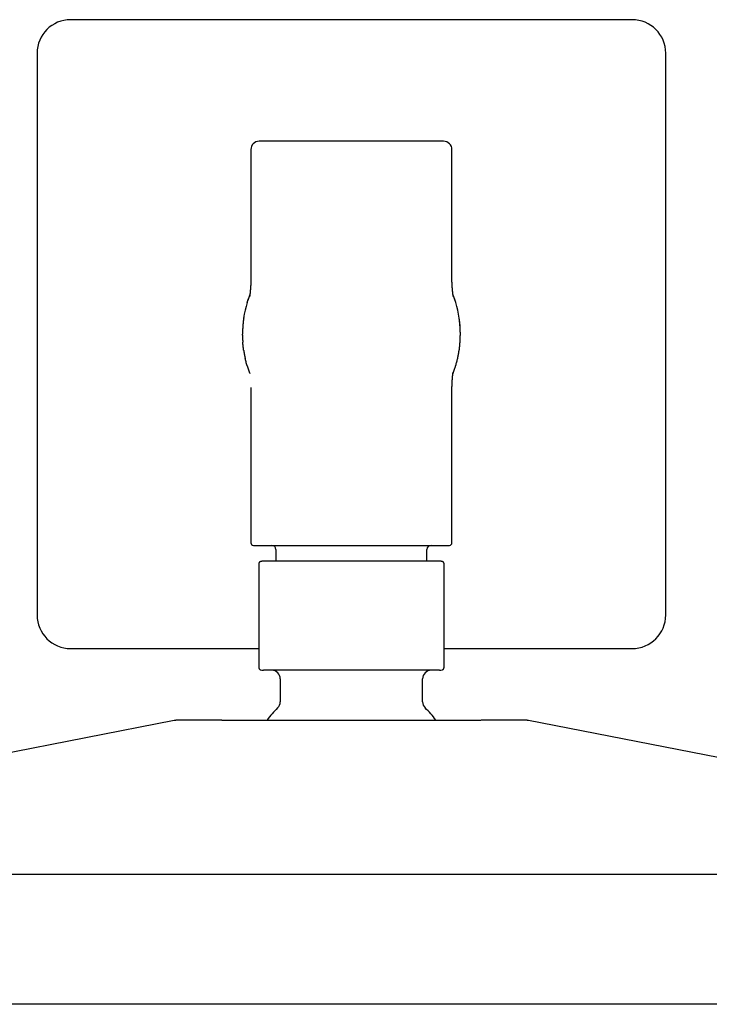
# Model space of a CAD drawing. Header units: millimetres. Extents: x 8 to 1497, y 12 to 709.
# Tile 5 of 10: x 722 to 805, y 592 to 709. Entities that reach past the tile are written whole.
import ezdxf

# ---------------------------------------------------------------- set-up
doc = ezdxf.new("R2010")
doc.units = ezdxf.units.MM

msp = doc.modelspace()

# ---------------------------------------------------------------- linework, layer by layer
at = {"color": 7, "linetype": 'Continuous', "lineweight": 30}
for p, q in [((795.5, 709.22), (728.5, 709.22)), ((724.5, 705.22), (724.5, 638.22)), ((799.5, 638.22), (799.5, 705.22)), ((750, 693.72), (750, 678.07)), ((774, 678.07), (774, 693.72)), ((774, 678.04), (774, 678.07)), ((774, 678.05), (774, 678.05)), ((749, 671.6), (749, 671.72)), ((775, 671.66), (775, 671.72)), ((749.57, 667.92), (749.56, 667.95)), ((774.1, 666.98), (774.12, 667.01)), ((774.43, 667.93), (774.43, 667.93)), ((750, 665.37), (750, 646.82)), ((774, 665.37), (774, 665.39)), ((774, 665.39), (774, 665.39)), ((774, 646.82), (774, 665.37)), ((753, 646.02), (753, 644.62)), ((771, 644.62), (771, 646.02)), ((750.95, 643.82), (750.95, 632.62)), ((773.05, 632.62), (773.05, 643.82)), ((728.5, 634.22), (750.95, 634.22)), ((773.05, 634.22), (795.5, 634.22)), ((753.5, 630.62), (753.5, 627.85)), ((770.5, 627.85), (770.5, 630.62)), ((740.87, 625.63), (652.38, 608.34)), ((871.62, 608.34), (783.13, 625.63)), ((658, 607.29), (762, 607.29)), ((762, 607.29), (866, 607.29))]:
    msp.add_line(p, q, dxfattribs=at)
at = {"color": 7, "linetype": 'Continuous', "lineweight": 30, "flags": 128}
for points in [[(749.56, 675.48), (749.64, 675.74), (749.72, 675.98)], [(774.44, 675.48), (774.36, 675.74), (774.29, 675.97)]]:
    msp.add_lwpolyline(points, dxfattribs=at)
at = {"color": 7, "linetype": 'Continuous', "lineweight": 30}
for centre, radius, start, end in [((728.5, 705.22), 4, 90, 180), ((795.5, 705.22), 4, 0, 90), ((751, 693.72), 1, 90, 180), ((773, 693.72), 1, 0, 90), ((762, 671.72), 13, 163.1714, 180), ((762, 671.72), 13, 0, 16.8286), ((750.3, 646.82), 0.3, 180, 270), ((752.5, 646.02), 0.5, 0, 90), ((771.5, 646.02), 0.5, 90, 180), ((773.7, 646.82), 0.3, 270, 0), ((751.3, 643.82), 0.8, 90, 95.796), ((772.7, 643.82), 0.8, 84.1875, 90), ((728.5, 638.22), 4, 180, 270), ((795.5, 638.22), 4, 270, 0), ((751.5, 632.62), 1, 249.0783, 270), ((752.5, 630.62), 1, 0, 90), ((771.5, 630.62), 1, 90, 180), ((772.5, 632.62), 1, 270, 290.9252), ((762, 618.12), 12.6, 134.3091, 143.061), ((752.5, 627.85), 1, 314.3091, 0), ((771.5, 627.85), 1, 180, 225.6909), ((762, 618.12), 12.6, 36.9391, 45.6909)]:
    msp.add_arc(centre, radius, start, end, dxfattribs=at)
for points, knots in [([(773, 694.72), (773, 694.72), (773, 694.72), (772.98, 694.72), (772.96, 694.72), (772.93, 694.72), (772.88, 694.72), (772.83, 694.72), (772.77, 694.72), (772.7, 694.72), (772.62, 694.72), (772.54, 694.72), (772.44, 694.72), (772.34, 694.72), (772.22, 694.72), (772.09, 694.72), (771.93, 694.72), (771.77, 694.72), (771.59, 694.72), (771.41, 694.72), (771.19, 694.72), (770.95, 694.72), (770.68, 694.72), (770.4, 694.72), (770.1, 694.72), (769.8, 694.72), (769.51, 694.72), (769.23, 694.72), (768.94, 694.72), (768.64, 694.72), (768.33, 694.72), (768.04, 694.72), (767.75, 694.72), (767.48, 694.72), (767.2, 694.72), (766.92, 694.72), (766.63, 694.72), (766.34, 694.72), (766.04, 694.72), (765.73, 694.72), (765.41, 694.72), (765.08, 694.72), (764.75, 694.72), (764.42, 694.72), (764.09, 694.72), (763.73, 694.72), (763.33, 694.72), (762.89, 694.72), (762.44, 694.72), (762.04, 694.72), (761.68, 694.72), (761.36, 694.72), (761.04, 694.72), (760.72, 694.72), (760.4, 694.72), (760.07, 694.72), (759.75, 694.72), (759.44, 694.72), (759.14, 694.72), (758.84, 694.72), (758.54, 694.72), (758.24, 694.72), (757.93, 694.72), (757.61, 694.72), (757.27, 694.72), (756.94, 694.72), (756.61, 694.72), (756.29, 694.72), (755.96, 694.72), (755.6, 694.72), (755.24, 694.72), (754.89, 694.72), (754.55, 694.72), (754.24, 694.72), (753.96, 694.72), (753.7, 694.72), (753.46, 694.72), (753.23, 694.72), (753, 694.72), (752.8, 694.72), (752.62, 694.72), (752.46, 694.72), (752.31, 694.72), (752.16, 694.72), (752.02, 694.72), (751.89, 694.72), (751.77, 694.72), (751.65, 694.72), (751.54, 694.72), (751.44, 694.72), (751.35, 694.72), (751.27, 694.72), (751.2, 694.72), (751.13, 694.72), (751.08, 694.72), (751.03, 694.72), (751.01, 694.72), (751, 694.72), (751, 694.72)], [0, 0, 0, 0, 0.009332, 0.018648, 0.027956, 0.037263, 0.046578, 0.055909, 0.065667, 0.074723, 0.083768, 0.09281, 0.101856, 0.110914, 0.119991, 0.130727, 0.141441, 0.152144, 0.162848, 0.173567, 0.184311, 0.197467, 0.21059, 0.223706, 0.236835, 0.25, 0.260965, 0.271907, 0.282837, 0.293769, 0.304715, 0.31569, 0.324894, 0.33408, 0.343256, 0.35243, 0.361608, 0.370799, 0.380011, 0.389904, 0.399778, 0.409643, 0.419508, 0.429383, 0.439278, 0.448755, 0.461564, 0.47436, 0.487165, 0.5, 0.50933, 0.518645, 0.527952, 0.53726, 0.546576, 0.555909, 0.565667, 0.574723, 0.583768, 0.59281, 0.601856, 0.610914, 0.619991, 0.630727, 0.641441, 0.652144, 0.662848, 0.673567, 0.684311, 0.697467, 0.71059, 0.723706, 0.736835, 0.75, 0.760965, 0.771907, 0.782837, 0.793769, 0.804715, 0.81569, 0.824894, 0.83408, 0.843256, 0.85243, 0.861608, 0.870799, 0.880011, 0.889904, 0.899778, 0.909643, 0.919508, 0.929383, 0.939278, 0.948757, 0.961567, 0.974364, 0.987168, 1, 1, 1, 1]), ([(750, 678.11), (750, 678.11), (750, 678.1), (750, 678.1), (750, 678.1), (750, 678.09), (750, 678.09), (750, 678.08), (750, 678.08), (750, 678.07), (750, 678.06), (750, 678.05), (750, 678.04), (750, 678.03), (750, 678.01), (750, 677.99), (750, 677.96), (750, 677.93), (750, 677.91), (749.99, 677.9), (749.99, 677.88), (749.99, 677.86), (749.99, 677.83), (749.99, 677.81), (749.99, 677.78), (749.99, 677.74), (749.99, 677.71), (749.99, 677.67), (749.98, 677.64), (749.98, 677.61), (749.98, 677.58), (749.98, 677.55), (749.98, 677.52), (749.98, 677.5), (749.97, 677.48), (749.97, 677.45), (749.97, 677.43), (749.97, 677.4), (749.97, 677.36), (749.96, 677.33), (749.96, 677.31), (749.96, 677.28), (749.96, 677.26), (749.96, 677.24), (749.96, 677.21), (749.95, 677.19), (749.95, 677.16), (749.95, 677.14), (749.95, 677.11), (749.95, 677.09), (749.95, 677.07), (749.94, 677.04), (749.94, 677.02), (749.94, 676.99), (749.94, 676.97), (749.93, 676.94), (749.93, 676.91), (749.93, 676.88), (749.93, 676.85), (749.92, 676.83), (749.92, 676.81), (749.92, 676.79), (749.92, 676.78), (749.92, 676.76), (749.92, 676.74), (749.91, 676.72), (749.91, 676.68), (749.91, 676.65), (749.9, 676.62), (749.9, 676.59), (749.9, 676.56), (749.89, 676.53), (749.89, 676.51), (749.89, 676.48), (749.88, 676.46), (749.88, 676.43), (749.88, 676.41), (749.87, 676.39), (749.87, 676.36), (749.87, 676.34), (749.87, 676.32), (749.86, 676.3), (749.86, 676.28), (749.86, 676.27), (749.86, 676.26), (749.86, 676.25), (749.85, 676.23), (749.85, 676.23), (749.85, 676.22), (749.85, 676.21), (749.85, 676.21), (749.85, 676.21), (749.85, 676.21)], [0, 0, 0, 0, 0.009751, 0.019408, 0.027071, 0.0344, 0.0414, 0.048625, 0.056948, 0.06637, 0.076314, 0.088906, 0.100206, 0.110691, 0.120982, 0.144409, 0.166027, 0.187511, 0.195576, 0.203933, 0.213618, 0.22471, 0.237195, 0.251053, 0.266267, 0.282815, 0.298794, 0.315449, 0.331015, 0.345284, 0.358272, 0.369997, 0.380474, 0.391811, 0.401245, 0.409154, 0.417355, 0.431331, 0.446629, 0.454939, 0.463403, 0.471732, 0.479923, 0.487977, 0.496451, 0.506148, 0.514606, 0.523476, 0.531331, 0.538017, 0.543539, 0.553451, 0.564706, 0.572051, 0.580135, 0.589235, 0.599347, 0.610468, 0.621631, 0.628796, 0.634579, 0.639278, 0.644559, 0.650677, 0.657631, 0.665419, 0.680174, 0.69342, 0.705132, 0.716344, 0.72753, 0.738825, 0.750254, 0.762564, 0.773767, 0.785827, 0.798747, 0.812526, 0.827166, 0.841574, 0.856771, 0.87004, 0.881382, 0.890806, 0.902955, 0.916897, 0.932508, 0.948853, 0.965751, 0.982644, 0.998558, 1, 1, 1, 1]), ([(774.15, 676.21), (774.15, 676.21), (774.15, 676.21), (774.15, 676.22), (774.15, 676.22), (774.15, 676.22), (774.15, 676.23), (774.15, 676.24), (774.14, 676.25), (774.14, 676.28), (774.14, 676.3), (774.13, 676.33), (774.13, 676.36), (774.12, 676.39), (774.12, 676.42), (774.12, 676.46), (774.11, 676.49), (774.11, 676.52), (774.1, 676.55), (774.1, 676.59), (774.1, 676.61), (774.09, 676.64), (774.09, 676.67), (774.09, 676.69), (774.09, 676.71), (774.09, 676.74), (774.08, 676.76), (774.08, 676.79), (774.08, 676.82), (774.07, 676.85), (774.07, 676.88), (774.07, 676.91), (774.07, 676.93), (774.06, 676.96), (774.06, 676.99), (774.06, 677.02), (774.06, 677.04), (774.05, 677.07), (774.05, 677.09), (774.05, 677.11), (774.05, 677.13), (774.05, 677.15), (774.05, 677.17), (774.05, 677.19), (774.04, 677.21), (774.04, 677.23), (774.04, 677.26), (774.04, 677.28), (774.04, 677.3), (774.04, 677.31), (774.04, 677.33), (774.03, 677.34), (774.03, 677.36), (774.03, 677.38), (774.03, 677.41), (774.03, 677.45), (774.02, 677.51), (774.02, 677.58), (774.02, 677.66), (774.01, 677.71), (774.01, 677.76), (774.01, 677.8), (774.01, 677.83), (774.01, 677.87), (774, 677.91), (774, 677.94), (774, 677.95), (774, 677.97), (774, 677.97), (774, 677.98), (774, 677.99), (774, 678), (774, 678), (774, 678.01), (774, 678.02), (774, 678.03), (774, 678.04), (774, 678.05), (774, 678.06), (774, 678.06), (774, 678.07), (774, 678.08), (774, 678.09), (774, 678.09), (774, 678.1), (774, 678.11), (774, 678.11), (774, 678.11)], [0, 0, 0, 0, 0.004666, 0.018664, 0.032014, 0.044799, 0.058388, 0.073291, 0.089477, 0.113568, 0.136296, 0.157695, 0.178329, 0.194181, 0.209716, 0.22576, 0.243751, 0.256231, 0.269519, 0.282868, 0.294973, 0.30581, 0.315375, 0.323701, 0.331749, 0.340351, 0.34913, 0.358525, 0.369125, 0.380698, 0.391632, 0.400088, 0.408436, 0.417883, 0.428476, 0.437609, 0.447169, 0.455787, 0.463282, 0.469648, 0.47492, 0.480988, 0.488898, 0.496413, 0.504688, 0.51234, 0.519246, 0.527317, 0.534037, 0.539422, 0.544594, 0.550185, 0.556197, 0.562631, 0.575534, 0.589809, 0.604413, 0.643443, 0.682397, 0.702287, 0.722199, 0.742149, 0.762584, 0.783744, 0.805651, 0.827916, 0.836126, 0.84342, 0.849791, 0.85523, 0.85983, 0.865387, 0.872134, 0.880356, 0.889965, 0.899147, 0.90723, 0.915927, 0.923281, 0.931454, 0.940722, 0.950803, 0.96123, 0.971999, 0.986291, 0.999101, 1, 1, 1, 1]), ([(749.88, 676.41), (749.88, 676.41), (749.87, 676.4), (749.86, 676.37), (749.85, 676.33), (749.83, 676.29), (749.82, 676.25), (749.8, 676.21), (749.78, 676.16), (749.77, 676.12), (749.75, 676.07), (749.73, 676.02), (749.72, 675.97), (749.7, 675.93), (749.69, 675.89), (749.67, 675.84), (749.66, 675.8), (749.65, 675.76), (749.64, 675.74), (749.63, 675.73)], [0, 0, 0, 0, 0.022135, 0.075562, 0.115028, 0.148682, 0.179611, 0.210855, 0.242865, 0.27722, 0.323361, 0.376455, 0.437653, 0.507757, 0.587356, 0.675224, 0.773069, 0.881223, 1, 1, 1, 1]), ([(774.37, 675.73), (774.36, 675.74), (774.36, 675.75), (774.35, 675.78), (774.34, 675.8), (774.33, 675.83), (774.32, 675.86), (774.31, 675.9), (774.3, 675.93), (774.28, 675.97), (774.27, 676.01), (774.26, 676.05), (774.24, 676.09), (774.23, 676.13), (774.22, 676.16), (774.21, 676.19), (774.2, 676.22), (774.19, 676.25), (774.17, 676.27), (774.16, 676.3), (774.15, 676.33), (774.14, 676.36), (774.13, 676.39), (774.12, 676.4), (774.12, 676.41)], [0, 0, 0, 0, 0.085364, 0.162754, 0.232393, 0.294515, 0.349373, 0.397264, 0.436373, 0.47005, 0.498917, 0.523912, 0.546432, 0.562151, 0.580411, 0.602719, 0.629868, 0.663953, 0.704056, 0.750296, 0.806696, 0.87018, 0.939217, 1, 1, 1, 1]), ([(749.15, 673.69), (749.15, 673.68), (749.15, 673.66), (749.14, 673.62), (749.14, 673.58), (749.13, 673.54), (749.12, 673.5), (749.12, 673.45), (749.11, 673.38), (749.1, 673.32), (749.1, 673.25), (749.09, 673.17), (749.08, 673.09), (749.07, 673.01), (749.06, 672.92), (749.06, 672.82), (749.05, 672.72), (749.04, 672.63), (749.03, 672.54), (749.03, 672.47), (749.03, 672.41), (749.02, 672.35), (749.02, 672.3), (749.02, 672.26), (749.02, 672.23), (749.02, 672.2), (749.02, 672.17), (749.02, 672.15), (749.01, 672.12), (749.01, 672.09), (749.01, 672.05), (749.01, 672.02), (749.01, 671.99), (749.01, 671.96), (749, 671.93), (749, 671.91), (749, 671.88), (749, 671.87), (749, 671.85), (749, 671.84), (749, 671.84)], [0, 0, 0, 0, 0.045904, 0.088989, 0.129343, 0.167057, 0.202223, 0.24274, 0.27962, 0.313084, 0.343383, 0.370819, 0.39576, 0.418663, 0.440084, 0.460675, 0.48115, 0.501831, 0.52087, 0.534685, 0.547241, 0.558537, 0.568599, 0.578256, 0.584612, 0.591438, 0.598893, 0.607097, 0.619359, 0.633285, 0.648994, 0.673069, 0.700699, 0.732021, 0.767157, 0.806224, 0.84853, 0.894849, 0.945298, 1, 1, 1, 1]), ([(775, 671.84), (775, 671.84), (775, 671.85), (775, 671.87), (775, 671.89), (775, 671.91), (775, 671.93), (774.99, 671.96), (774.99, 671.99), (774.99, 672.02), (774.99, 672.05), (774.99, 672.09), (774.99, 672.12), (774.98, 672.15), (774.98, 672.17), (774.98, 672.2), (774.98, 672.23), (774.98, 672.26), (774.98, 672.3), (774.98, 672.35), (774.97, 672.41), (774.97, 672.47), (774.97, 672.53), (774.96, 672.59), (774.96, 672.66), (774.95, 672.73), (774.94, 672.82), (774.94, 672.92), (774.93, 673.01), (774.92, 673.09), (774.91, 673.17), (774.9, 673.25), (774.9, 673.32), (774.89, 673.38), (774.88, 673.44), (774.88, 673.5), (774.87, 673.54), (774.87, 673.58), (774.86, 673.62), (774.86, 673.65), (774.85, 673.67), (774.85, 673.68)], [0, 0, 0, 0, 0.0557011, 0.10699, 0.1539973, 0.196846, 0.2356536, 0.2699458, 0.3005606, 0.3276144, 0.3512392, 0.3669537, 0.3808834, 0.3931478, 0.4013533, 0.4088087, 0.4156369, 0.4219953, 0.4316584, 0.4417329, 0.4530432, 0.4656128, 0.4794414, 0.4919269, 0.5052864, 0.5191884, 0.5396552, 0.56023, 0.5816278, 0.6045033, 0.6294152, 0.6568209, 0.68709, 0.7205244, 0.7573771, 0.7978675, 0.8330135, 0.8707088, 0.9110451, 0.9541122, 1, 1, 1, 1]), ([(749, 671.6), (749, 671.59), (749, 671.58), (749, 671.55), (749, 671.52), (749, 671.49), (749, 671.46), (749, 671.43), (749.01, 671.4), (749.01, 671.37), (749.01, 671.34), (749.01, 671.32), (749.01, 671.29), (749.01, 671.26), (749.01, 671.23), (749.01, 671.2), (749.01, 671.18), (749.01, 671.14), (749.02, 671.11), (749.02, 671.06), (749.02, 671.02), (749.02, 670.97), (749.03, 670.91), (749.03, 670.86), (749.03, 670.8), (749.03, 670.76), (749.04, 670.75)], [0, 0, 0, 0, 0.086154, 0.163004, 0.230795, 0.289778, 0.340229, 0.376002, 0.406352, 0.43167, 0.447733, 0.461729, 0.47427, 0.486188, 0.498436, 0.511896, 0.527244, 0.544945, 0.572715, 0.605683, 0.644148, 0.697857, 0.760068, 0.831018, 0.910923, 1, 1, 1, 1]), ([(749.14, 669.79), (749.14, 669.8), (749.12, 669.96), (749.08, 670.28), (749.05, 670.59), (749.04, 670.75)], [0, 0, 0, 0, 0.0264933, 0.522788, 1, 1, 1, 1]), ([(774.86, 669.79), (774.86, 669.8), (774.88, 669.96), (774.92, 670.28), (774.95, 670.59), (774.96, 670.75)], [0, 0, 0, 0, 0.0267559, 0.5229169, 1, 1, 1, 1]), ([(774.96, 670.75), (774.96, 670.76), (774.97, 670.79), (774.97, 670.83), (774.97, 670.87), (774.97, 670.92), (774.98, 670.96), (774.98, 670.99), (774.98, 671.03), (774.98, 671.07), (774.98, 671.11), (774.98, 671.14), (774.98, 671.17), (774.98, 671.2), (774.98, 671.23), (774.98, 671.26), (774.98, 671.29), (774.98, 671.31), (774.98, 671.32), (774.99, 671.34), (774.99, 671.36), (774.99, 671.38), (774.99, 671.4), (774.99, 671.43), (774.99, 671.45), (774.99, 671.47), (774.99, 671.49), (774.99, 671.52), (774.99, 671.54), (775, 671.56), (775, 671.57), (775, 671.59), (775, 671.61), (775, 671.63), (775, 671.64), (775, 671.65), (775, 671.66)], [0, 0, 0, 0, 0.06054, 0.116818, 0.168933, 0.216975, 0.26103, 0.301175, 0.337485, 0.370026, 0.398867, 0.424074, 0.44572, 0.46389, 0.478705, 0.490359, 0.499229, 0.50287, 0.506192, 0.50944, 0.512879, 0.521079, 0.531888, 0.545787, 0.563012, 0.583707, 0.607971, 0.635887, 0.667528, 0.702968, 0.742284, 0.785555, 0.832867, 0.884311, 0.939986, 1, 1, 1, 1]), ([(749.14, 669.79), (749.14, 669.78), (749.15, 669.77), (749.15, 669.76), (749.15, 669.74), (749.16, 669.72), (749.16, 669.7), (749.16, 669.68), (749.17, 669.66), (749.17, 669.64), (749.17, 669.63), (749.17, 669.61), (749.18, 669.6), (749.18, 669.58), (749.18, 669.57), (749.18, 669.55), (749.19, 669.52), (749.2, 669.48), (749.2, 669.43), (749.21, 669.38), (749.22, 669.32), (749.24, 669.26), (749.25, 669.19), (749.26, 669.11), (749.28, 669.03), (749.3, 668.95), (749.31, 668.89), (749.32, 668.86)], [0, 0, 0, 0, 0.085254, 0.160992, 0.227415, 0.284715, 0.333085, 0.366724, 0.394461, 0.416519, 0.429571, 0.439964, 0.448307, 0.452063, 0.45582, 0.46477, 0.483346, 0.509073, 0.5383, 0.57367, 0.615282, 0.663212, 0.717529, 0.778297, 0.845584, 0.91946, 1, 1, 1, 1]), ([(774.68, 668.86), (774.69, 668.88), (774.7, 668.92), (774.71, 668.99), (774.72, 669.05), (774.74, 669.11), (774.75, 669.16), (774.76, 669.21), (774.76, 669.26), (774.77, 669.3), (774.78, 669.33), (774.78, 669.36), (774.79, 669.39), (774.79, 669.41), (774.8, 669.44), (774.8, 669.47), (774.81, 669.49), (774.81, 669.52), (774.82, 669.55), (774.82, 669.58), (774.83, 669.62), (774.83, 669.65), (774.84, 669.69), (774.85, 669.72), (774.85, 669.76), (774.85, 669.78), (774.86, 669.79)], [0, 0, 0, 0, 0.089032, 0.169016, 0.240154, 0.302646, 0.356709, 0.395506, 0.428813, 0.456898, 0.474781, 0.490227, 0.503647, 0.51566, 0.52729, 0.539687, 0.553644, 0.569728, 0.595113, 0.625523, 0.661314, 0.711707, 0.77052, 0.838015, 0.91443, 1, 1, 1, 1]), ([(749.56, 667.95), (749.51, 668.11), (749.42, 668.41), (749.35, 668.71), (749.32, 668.86)], [0, 0, 0, 0, 0.510418, 1, 1, 1, 1]), ([(774.45, 667.98), (774.49, 668.13), (774.58, 668.42), (774.65, 668.71), (774.68, 668.86)], [0, 0, 0, 0, 0.494287, 1, 1, 1, 1]), ([(749.57, 667.92), (749.57, 667.91), (749.58, 667.89), (749.59, 667.85), (749.6, 667.81), (749.61, 667.77), (749.62, 667.74), (749.64, 667.7), (749.65, 667.67), (749.66, 667.64), (749.67, 667.61), (749.68, 667.58), (749.69, 667.55), (749.7, 667.52), (749.7, 667.5), (749.71, 667.47), (749.72, 667.44), (749.74, 667.41), (749.75, 667.37), (749.76, 667.33), (749.78, 667.28), (749.8, 667.23), (749.82, 667.18), (749.84, 667.12), (749.86, 667.06), (749.88, 667.03), (749.88, 667.01)], [0, 0, 0, 0, 0.0851611, 0.1613212, 0.2287187, 0.2876012, 0.3382453, 0.3744025, 0.4053398, 0.4314398, 0.4481996, 0.4629547, 0.4762545, 0.4888342, 0.5016564, 0.5156283, 0.5313854, 0.5493782, 0.5773576, 0.6103376, 0.648632, 0.7019073, 0.7634479, 0.8334969, 0.9122756, 1, 1, 1, 1]), ([(774, 665.31), (774, 665.31), (774, 665.31), (774, 665.32), (774, 665.33), (774, 665.33), (774, 665.34), (774, 665.34), (774, 665.35), (774, 665.36), (774, 665.37), (774, 665.39), (774, 665.4), (774, 665.42), (774, 665.43), (774, 665.45), (774, 665.46), (774, 665.48), (774, 665.5), (774.01, 665.52), (774.01, 665.54), (774.01, 665.58), (774.01, 665.62), (774.01, 665.67), (774.01, 665.72), (774.01, 665.78), (774.02, 665.83), (774.02, 665.89), (774.02, 665.94), (774.02, 665.98), (774.03, 666), (774.03, 666.02), (774.03, 666.04), (774.03, 666.05), (774.03, 666.07), (774.03, 666.1), (774.03, 666.12), (774.03, 666.15), (774.04, 666.18), (774.04, 666.2), (774.04, 666.22), (774.04, 666.24), (774.04, 666.27), (774.04, 666.29), (774.05, 666.32), (774.05, 666.35), (774.05, 666.37), (774.05, 666.39), (774.05, 666.41), (774.05, 666.44), (774.06, 666.46), (774.06, 666.48), (774.06, 666.51), (774.06, 666.53), (774.06, 666.55), (774.07, 666.58), (774.07, 666.62), (774.07, 666.67), (774.08, 666.71), (774.08, 666.74), (774.08, 666.77), (774.09, 666.81), (774.09, 666.85), (774.09, 666.89), (774.1, 666.93), (774.1, 666.98), (774.11, 667.01), (774.11, 667.04), (774.11, 667.07), (774.12, 667.08), (774.12, 667.1), (774.12, 667.11), (774.12, 667.12), (774.12, 667.13), (774.12, 667.13), (774.12, 667.14), (774.12, 667.14), (774.12, 667.14)], [0, 0, 0, 0, 0.011907, 0.02144, 0.030617, 0.03891, 0.046184, 0.0525, 0.05936, 0.067433, 0.077702, 0.08941, 0.101144, 0.111781, 0.121332, 0.131953, 0.14113, 0.150972, 0.161891, 0.17388, 0.18693, 0.201031, 0.22754, 0.25219, 0.274743, 0.295839, 0.318428, 0.342452, 0.36645, 0.375139, 0.383196, 0.390478, 0.396991, 0.403071, 0.410445, 0.418802, 0.428515, 0.439087, 0.448348, 0.45605, 0.462914, 0.470279, 0.479111, 0.489405, 0.500557, 0.510421, 0.51881, 0.525733, 0.532629, 0.54071, 0.54997, 0.559389, 0.568048, 0.575951, 0.583186, 0.590284, 0.612303, 0.634884, 0.647741, 0.661654, 0.677013, 0.693808, 0.712024, 0.731443, 0.760942, 0.788565, 0.814347, 0.835836, 0.855704, 0.873882, 0.89078, 0.909381, 0.929849, 0.94753, 0.965208, 0.982887, 1, 1, 1, 1]), ([(774.12, 667.01), (774.12, 667.01), (774.12, 667.02), (774.13, 667.04), (774.14, 667.06), (774.15, 667.08), (774.15, 667.1), (774.16, 667.13), (774.17, 667.15), (774.18, 667.17), (774.19, 667.19), (774.19, 667.21), (774.2, 667.23), (774.21, 667.25), (774.22, 667.27), (774.23, 667.3), (774.23, 667.32), (774.24, 667.35), (774.25, 667.37), (774.26, 667.4), (774.27, 667.43), (774.28, 667.46), (774.3, 667.5), (774.32, 667.56), (774.34, 667.64), (774.37, 667.72), (774.4, 667.82), (774.42, 667.89), (774.43, 667.93)], [0, 0, 0, 0, 0.094444, 0.180635, 0.258764, 0.329023, 0.391613, 0.438076, 0.47952, 0.516131, 0.540566, 0.562553, 0.582272, 0.599962, 0.615949, 0.630664, 0.644657, 0.658557, 0.673005, 0.688577, 0.705737, 0.724879, 0.75463, 0.79024, 0.832285, 0.88112, 0.936972, 1, 1, 1, 1]), ([(774.43, 667.93), (774.44, 667.94), (774.44, 667.96), (774.45, 667.97), (774.45, 667.98)], [0, 0, 0, 0, 0.495551, 1, 1, 1, 1]), ([(750.3, 646.52), (750.3, 646.52), (750.3, 646.52), (750.32, 646.52), (750.34, 646.52), (750.38, 646.52), (750.42, 646.52), (750.48, 646.52), (750.56, 646.52), (750.66, 646.52), (750.79, 646.52), (750.94, 646.52), (751.11, 646.52), (751.27, 646.52), (751.43, 646.52), (751.61, 646.52), (751.8, 646.52), (752, 646.52), (752.21, 646.52), (752.43, 646.52), (752.67, 646.52), (752.92, 646.52), (753.18, 646.52), (753.45, 646.52), (753.74, 646.52), (754.07, 646.52), (754.44, 646.52), (754.81, 646.52), (755.2, 646.52), (755.57, 646.52), (755.93, 646.52), (756.27, 646.52), (756.62, 646.52), (756.97, 646.52), (757.33, 646.52), (757.68, 646.52), (758.03, 646.52), (758.38, 646.52), (758.72, 646.52), (759.07, 646.52), (759.43, 646.52), (759.78, 646.52), (760.16, 646.52), (760.59, 646.52), (761.06, 646.52), (761.53, 646.52), (761.96, 646.52), (762.34, 646.52), (762.69, 646.52), (763.03, 646.52), (763.37, 646.52), (763.71, 646.52), (764.05, 646.52), (764.44, 646.52), (764.88, 646.52), (765.36, 646.52), (765.84, 646.52), (766.28, 646.52), (766.67, 646.52), (767.03, 646.52), (767.38, 646.52), (767.73, 646.52), (768.07, 646.52), (768.41, 646.52), (768.74, 646.52), (769.06, 646.52), (769.38, 646.52), (769.69, 646.52), (769.99, 646.52), (770.29, 646.52), (770.61, 646.52), (770.93, 646.52), (771.23, 646.52), (771.52, 646.52), (771.78, 646.52), (772.01, 646.52), (772.2, 646.52), (772.39, 646.52), (772.57, 646.52), (772.73, 646.52), (772.88, 646.52), (773.01, 646.52), (773.13, 646.52), (773.23, 646.52), (773.33, 646.52), (773.42, 646.52), (773.49, 646.52), (773.56, 646.52), (773.62, 646.52), (773.67, 646.52), (773.69, 646.52), (773.7, 646.52), (773.7, 646.52)], [0, 0, 0, 0, 0.009336, 0.018655, 0.027963, 0.03727, 0.046584, 0.055911, 0.065674, 0.079259, 0.092824, 0.106392, 0.11999, 0.130734, 0.141452, 0.152157, 0.16286, 0.173574, 0.18431, 0.195284, 0.206231, 0.217163, 0.228093, 0.239035, 0.250001, 0.263166, 0.276294, 0.28941, 0.302534, 0.31569, 0.326434, 0.337152, 0.347857, 0.35856, 0.369274, 0.38001, 0.389911, 0.39979, 0.409657, 0.419521, 0.429392, 0.43928, 0.448761, 0.461577, 0.474375, 0.487176, 0.5, 0.509338, 0.518658, 0.527967, 0.537274, 0.546586, 0.555912, 0.565674, 0.579259, 0.592824, 0.606392, 0.61999, 0.630734, 0.641452, 0.652157, 0.66286, 0.673574, 0.68431, 0.695284, 0.706231, 0.717163, 0.728093, 0.739035, 0.750001, 0.763166, 0.776294, 0.78941, 0.802534, 0.81569, 0.826434, 0.837152, 0.847857, 0.85856, 0.869274, 0.88001, 0.889911, 0.89979, 0.909657, 0.919521, 0.929392, 0.93928, 0.94876, 0.961574, 0.974371, 0.987173, 1, 1, 1, 1]), ([(751.22, 644.61), (751.2, 644.61), (751.16, 644.6), (751.12, 644.58), (751.08, 644.56), (751.06, 644.55), (751.04, 644.53), (751.01, 644.5), (750.98, 644.45), (750.96, 644.4), (750.95, 644.35), (750.95, 644.33), (750.95, 644.31)], [0, 0, 0, 0, 0.136581, 0.265684, 0.336305, 0.393229, 0.441287, 0.537601, 0.665958, 0.822536, 0.909329, 1, 1, 1, 1]), ([(750.95, 644.31), (750.95, 644.31), (750.95, 644.31), (750.95, 644.31), (750.95, 644.31), (750.95, 644.31), (750.95, 644.31), (750.95, 644.31), (750.95, 644.31), (750.95, 644.31), (750.95, 644.3), (750.95, 644.29), (750.95, 644.28), (750.95, 644.27), (750.95, 644.27), (750.95, 644.26), (750.95, 644.25), (750.95, 644.24), (750.95, 644.23), (750.95, 644.21), (750.95, 644.2), (750.95, 644.18), (750.95, 644.17), (750.95, 644.15), (750.95, 644.13), (750.95, 644.1), (750.95, 644.07), (750.95, 644.03), (750.95, 643.99), (750.95, 643.95), (750.95, 643.91), (750.95, 643.86), (750.95, 643.83), (750.95, 643.82)], [0, 0, 0, 0, 0.0308, 0.075461, 0.117865, 0.158012, 0.195904, 0.231539, 0.264919, 0.336155, 0.402563, 0.46415, 0.520926, 0.554158, 0.585498, 0.61495, 0.641621, 0.663873, 0.691196, 0.717339, 0.742311, 0.766125, 0.788792, 0.810329, 0.830753, 0.861271, 0.888752, 0.913344, 0.935255, 0.954738, 0.97148, 0.986214, 1, 1, 1, 1]), ([(762, 644.62), (761.93, 644.62), (761.8, 644.62), (761.6, 644.62), (761.4, 644.62), (761.2, 644.62), (761, 644.62), (760.81, 644.62), (760.6, 644.62), (760.33, 644.62), (760, 644.62), (759.7, 644.62), (759.51, 644.62), (759.41, 644.62), (759.31, 644.62), (759.2, 644.62), (759.1, 644.62), (758.92, 644.62), (758.64, 644.62), (758.28, 644.62), (757.98, 644.62), (757.72, 644.62), (757.52, 644.62), (757.31, 644.62), (757.07, 644.62), (756.8, 644.62), (756.51, 644.62), (756.28, 644.62), (756.09, 644.62), (755.96, 644.62), (755.83, 644.62), (755.71, 644.62), (755.54, 644.62), (755.33, 644.62), (755.09, 644.62), (754.85, 644.62), (754.62, 644.62), (754.38, 644.62), (754.16, 644.62), (753.93, 644.62), (753.72, 644.62), (753.5, 644.62), (753.3, 644.62), (753.1, 644.62), (752.91, 644.62), (752.73, 644.62), (752.55, 644.62), (752.36, 644.62), (752.19, 644.62), (752.02, 644.62), (751.87, 644.62), (751.74, 644.62), (751.63, 644.62), (751.53, 644.62), (751.44, 644.62), (751.38, 644.62), (751.33, 644.62), (751.31, 644.62), (751.3, 644.62), (751.3, 644.62)], [0, 0, 0, 0, 0.011873, 0.023737, 0.035595, 0.047453, 0.059314, 0.071182, 0.083061, 0.096276, 0.119895, 0.143506, 0.149693, 0.155882, 0.162074, 0.168269, 0.174469, 0.180673, 0.203286, 0.225866, 0.248441, 0.261753, 0.27508, 0.288427, 0.303305, 0.323161, 0.342995, 0.362826, 0.37218, 0.381539, 0.390907, 0.400284, 0.409673, 0.428305, 0.446935, 0.465578, 0.484665, 0.504168, 0.523675, 0.543207, 0.563531, 0.58385, 0.604184, 0.624896, 0.645949, 0.667007, 0.688091, 0.713392, 0.738686, 0.764014, 0.789893, 0.815764, 0.841671, 0.86795, 0.894221, 0.920528, 0.947012, 0.973488, 1, 1, 1, 1]), ([(772.7, 644.62), (772.7, 644.62), (772.69, 644.62), (772.67, 644.62), (772.62, 644.62), (772.56, 644.62), (772.47, 644.62), (772.38, 644.62), (772.27, 644.62), (772.16, 644.62), (772.04, 644.62), (771.91, 644.62), (771.76, 644.62), (771.61, 644.62), (771.44, 644.62), (771.27, 644.62), (771.09, 644.62), (770.9, 644.62), (770.7, 644.62), (770.5, 644.62), (770.28, 644.62), (770.08, 644.62), (769.89, 644.62), (769.72, 644.62), (769.53, 644.62), (769.35, 644.62), (769.19, 644.62), (769.04, 644.62), (768.92, 644.62), (768.8, 644.62), (768.67, 644.62), (768.55, 644.62), (768.35, 644.62), (768.08, 644.62), (767.72, 644.62), (767.41, 644.62), (767.14, 644.62), (766.92, 644.62), (766.7, 644.62), (766.42, 644.62), (766.08, 644.62), (765.77, 644.62), (765.55, 644.62), (765.44, 644.62), (765.33, 644.62), (765.22, 644.62), (765.11, 644.62), (764.93, 644.62), (764.67, 644.62), (764.34, 644.62), (764.06, 644.62), (763.82, 644.62), (763.62, 644.62), (763.43, 644.62), (763.17, 644.62), (762.84, 644.62), (762.42, 644.62), (762.14, 644.62), (762, 644.62)], [0, 0, 0, 0, 0.026484, 0.05296, 0.079472, 0.105751, 0.132022, 0.158329, 0.180513, 0.202687, 0.224878, 0.246834, 0.268515, 0.290199, 0.311912, 0.332972, 0.354024, 0.375093, 0.395804, 0.416123, 0.436447, 0.456796, 0.472091, 0.48738, 0.502674, 0.51798, 0.532921, 0.542484, 0.552047, 0.561611, 0.571179, 0.580752, 0.590333, 0.615633, 0.640883, 0.666122, 0.681008, 0.695911, 0.710841, 0.724215, 0.750837, 0.777442, 0.784413, 0.791387, 0.798366, 0.805348, 0.812336, 0.819331, 0.839387, 0.859423, 0.879458, 0.891272, 0.903097, 0.914936, 0.925421, 0.950273, 0.97512, 1, 1, 1, 1]), ([(773.05, 644.31), (773.05, 644.34), (773.05, 644.38), (773.03, 644.43), (773.01, 644.46), (773, 644.48), (772.98, 644.51), (772.95, 644.54), (772.91, 644.57), (772.85, 644.6), (772.8, 644.61), (772.78, 644.61)], [0, 0, 0, 0, 0.152144, 0.281758, 0.352671, 0.409892, 0.458007, 0.554228, 0.682498, 0.838822, 1, 1, 1, 1]), ([(773.05, 643.82), (773.05, 643.84), (773.05, 643.88), (773.05, 643.92), (773.05, 643.96), (773.05, 643.98), (773.05, 644.01), (773.05, 644.04), (773.05, 644.07), (773.05, 644.11), (773.05, 644.14), (773.05, 644.16), (773.05, 644.17), (773.05, 644.18), (773.05, 644.2), (773.05, 644.21), (773.05, 644.23), (773.05, 644.25), (773.05, 644.27), (773.05, 644.28), (773.05, 644.29), (773.05, 644.29), (773.05, 644.3), (773.05, 644.3), (773.05, 644.31), (773.05, 644.31), (773.05, 644.31), (773.05, 644.31), (773.05, 644.31), (773.05, 644.31), (773.05, 644.31), (773.05, 644.31), (773.05, 644.31)], [0, 0, 0, 0, 0.017558, 0.037009, 0.048088, 0.06028, 0.073707, 0.088459, 0.115517, 0.145803, 0.179494, 0.196598, 0.214498, 0.233203, 0.252722, 0.273063, 0.317424, 0.366379, 0.419968, 0.47822, 0.510602, 0.544274, 0.579238, 0.615495, 0.653456, 0.695468, 0.741895, 0.792738, 0.847998, 0.907676, 0.970701, 1, 1, 1, 1]), ([(750.95, 632.62), (750.95, 632.6), (750.95, 632.56), (750.95, 632.51), (750.95, 632.48), (750.95, 632.46), (750.95, 632.44), (750.95, 632.42), (750.95, 632.38), (750.95, 632.33), (750.95, 632.29), (750.95, 632.26), (750.95, 632.24), (750.95, 632.22), (750.95, 632.21), (750.95, 632.19), (750.95, 632.17), (750.95, 632.13), (750.95, 632.09), (750.95, 632.07), (750.95, 632.05), (750.95, 632.04), (750.95, 632.03), (750.95, 632.01), (750.95, 632), (750.95, 631.99), (750.95, 631.97), (750.95, 631.97), (750.95, 631.97), (750.95, 631.96), (750.95, 631.96), (750.95, 631.96), (750.95, 631.96), (750.95, 631.96)], [0, 0, 0, 0, 0.017239, 0.03547, 0.043322, 0.051578, 0.060291, 0.069502, 0.079251, 0.111578, 0.148569, 0.162023, 0.176058, 0.190687, 0.205918, 0.221761, 0.238223, 0.290031, 0.347217, 0.409898, 0.44138, 0.474111, 0.508097, 0.545129, 0.590276, 0.669917, 0.755082, 0.845794, 0.877592, 0.910022, 0.943085, 0.97678, 1, 1, 1, 1]), ([(750.95, 631.96), (750.95, 631.94), (750.95, 631.91), (750.97, 631.86), (750.99, 631.82), (751.01, 631.78), (751.03, 631.76), (751.06, 631.73), (751.1, 631.7), (751.13, 631.69), (751.14, 631.68)], [0, 0, 0, 0, 0.163869, 0.309789, 0.433583, 0.532958, 0.622905, 0.734487, 0.866556, 1, 1, 1, 1]), ([(772.86, 631.68), (772.87, 631.69), (772.9, 631.7), (772.94, 631.73), (772.97, 631.76), (772.99, 631.78), (773.01, 631.82), (773.03, 631.86), (773.05, 631.91), (773.05, 631.94), (773.05, 631.96)], [0, 0, 0, 0, 0.1333, 0.265391, 0.376993, 0.466954, 0.566345, 0.69016, 0.836104, 1, 1, 1, 1]), ([(773.05, 631.96), (773.05, 631.96), (773.05, 631.96), (773.05, 631.96), (773.05, 631.97), (773.05, 631.97), (773.05, 631.98), (773.05, 631.99), (773.05, 632), (773.05, 632.01), (773.05, 632.02), (773.05, 632.03), (773.05, 632.05), (773.05, 632.06), (773.05, 632.08), (773.05, 632.09), (773.05, 632.11), (773.05, 632.13), (773.05, 632.16), (773.05, 632.18), (773.05, 632.21), (773.05, 632.25), (773.05, 632.29), (773.05, 632.33), (773.05, 632.35), (773.05, 632.38), (773.05, 632.42), (773.05, 632.46), (773.05, 632.51), (773.05, 632.56), (773.05, 632.6), (773.05, 632.62)], [0, 0, 0, 0, 0.01111, 0.046075, 0.081674, 0.168265, 0.249801, 0.326296, 0.397767, 0.440129, 0.480519, 0.518946, 0.553917, 0.582144, 0.616758, 0.649825, 0.68136, 0.711379, 0.739901, 0.766949, 0.79255, 0.832345, 0.867888, 0.884148, 0.899454, 0.913855, 0.927414, 0.948473, 0.967068, 0.983924, 1, 1, 1, 1]), ([(762, 631.62), (761.9, 631.62), (761.69, 631.62), (761.39, 631.62), (761.08, 631.62), (760.77, 631.62), (760.47, 631.62), (760.16, 631.62), (759.86, 631.62), (759.56, 631.62), (759.27, 631.62), (758.98, 631.62), (758.7, 631.62), (758.41, 631.62), (758.12, 631.62), (757.81, 631.62), (757.49, 631.62), (757.17, 631.62), (756.86, 631.62), (756.55, 631.62), (756.23, 631.62), (755.89, 631.62), (755.55, 631.62), (755.21, 631.62), (754.89, 631.62), (754.59, 631.62), (754.32, 631.62), (754.08, 631.62), (753.85, 631.62), (753.63, 631.62), (753.41, 631.62), (753.22, 631.62), (753.05, 631.62), (752.89, 631.62), (752.75, 631.62), (752.61, 631.62), (752.48, 631.62), (752.35, 631.62), (752.23, 631.62), (752.12, 631.62), (752.01, 631.62), (751.92, 631.62), (751.83, 631.62), (751.76, 631.62), (751.69, 631.62), (751.63, 631.62), (751.57, 631.62), (751.53, 631.62), (751.5, 631.62), (751.5, 631.62), (751.5, 631.62)], [0, 0, 0, 0, 0.018664, 0.037296, 0.055911, 0.074526, 0.093157, 0.111819, 0.131335, 0.149445, 0.167535, 0.185619, 0.203712, 0.221828, 0.239982, 0.261454, 0.282881, 0.304286, 0.325696, 0.347133, 0.368623, 0.394933, 0.42118, 0.447411, 0.473669, 0.5, 0.521931, 0.543813, 0.565673, 0.587537, 0.609431, 0.63138, 0.649788, 0.66816, 0.686512, 0.704858, 0.723215, 0.741598, 0.760022, 0.779807, 0.799555, 0.819285, 0.839016, 0.858766, 0.878556, 0.89751, 0.923127, 0.94872, 0.97433, 1, 1, 1, 1]), ([(772.5, 631.62), (772.5, 631.62), (772.5, 631.62), (772.48, 631.62), (772.46, 631.62), (772.43, 631.62), (772.39, 631.62), (772.34, 631.62), (772.28, 631.62), (772.21, 631.62), (772.14, 631.62), (772.06, 631.62), (771.97, 631.62), (771.87, 631.62), (771.76, 631.62), (771.63, 631.62), (771.48, 631.62), (771.33, 631.62), (771.16, 631.62), (770.98, 631.62), (770.78, 631.62), (770.55, 631.62), (770.29, 631.62), (770.01, 631.62), (769.73, 631.62), (769.44, 631.62), (769.17, 631.62), (768.9, 631.62), (768.62, 631.62), (768.34, 631.62), (768.05, 631.62), (767.76, 631.62), (767.49, 631.62), (767.23, 631.62), (766.96, 631.62), (766.7, 631.62), (766.42, 631.62), (766.15, 631.62), (765.86, 631.62), (765.56, 631.62), (765.25, 631.62), (764.94, 631.62), (764.63, 631.62), (764.31, 631.62), (764, 631.62), (763.65, 631.62), (763.27, 631.62), (762.84, 631.62), (762.42, 631.62), (762.14, 631.62), (762, 631.62)], [0, 0, 0, 0, 0.01866, 0.037289, 0.055903, 0.074519, 0.093152, 0.111818, 0.131335, 0.149445, 0.167535, 0.185619, 0.203712, 0.221828, 0.239982, 0.261454, 0.282881, 0.304286, 0.325696, 0.347133, 0.368623, 0.394933, 0.42118, 0.447411, 0.473669, 0.5, 0.521931, 0.543813, 0.565673, 0.587537, 0.609431, 0.63138, 0.649788, 0.66816, 0.686512, 0.704858, 0.723215, 0.741598, 0.760022, 0.779807, 0.799555, 0.819285, 0.839016, 0.858766, 0.878556, 0.897514, 0.923134, 0.948728, 0.974336, 1, 1, 1, 1]), ([(741.41, 625.69), (741.39, 625.69), (741.36, 625.69), (741.31, 625.69), (741.27, 625.68), (741.23, 625.68), (741.18, 625.68), (741.12, 625.67), (741.04, 625.66), (740.96, 625.65), (740.89, 625.64), (740.86, 625.63)], [0, 0, 0, 0, 0.10417, 0.186711, 0.247833, 0.314808, 0.406124, 0.519498, 0.656322, 0.816531, 1, 1, 1, 1]), ([(746.53, 625.69), (746.42, 625.69), (746.19, 625.69), (745.88, 625.69), (745.58, 625.69), (745.3, 625.69), (745.03, 625.69), (744.77, 625.69), (744.51, 625.69), (744.25, 625.69), (744.02, 625.69), (743.8, 625.69), (743.59, 625.69), (743.4, 625.69), (743.23, 625.69), (743.07, 625.69), (742.93, 625.69), (742.8, 625.69), (742.69, 625.69), (742.59, 625.69), (742.51, 625.69), (742.43, 625.69), (742.36, 625.69), (742.28, 625.69), (742.2, 625.69), (742.12, 625.69), (742.05, 625.69), (741.97, 625.69), (741.89, 625.69), (741.82, 625.69), (741.74, 625.69), (741.68, 625.69), (741.61, 625.69), (741.56, 625.69), (741.51, 625.69), (741.47, 625.69), (741.45, 625.69), (741.43, 625.69), (741.41, 625.69), (741.41, 625.69), (741.41, 625.69)], [0, 0, 0, 0, 0.034229, 0.067618, 0.100163, 0.131863, 0.162714, 0.192717, 0.226986, 0.260077, 0.291989, 0.322724, 0.352872, 0.381795, 0.409491, 0.435962, 0.461207, 0.485227, 0.508021, 0.526043, 0.543217, 0.559545, 0.576121, 0.594113, 0.613522, 0.63312, 0.653977, 0.676094, 0.699471, 0.724109, 0.750006, 0.777165, 0.805585, 0.835267, 0.86621, 0.891408, 0.917386, 0.944144, 0.971682, 1, 1, 1, 1]), ([(746.55, 625.69), (746.43, 625.69), (746.2, 625.69), (745.85, 625.69), (745.52, 625.69), (745.2, 625.69), (744.9, 625.69), (744.6, 625.69), (744.3, 625.69), (744, 625.69), (743.71, 625.69), (743.44, 625.69), (743.18, 625.69), (742.96, 625.69), (742.78, 625.69), (742.63, 625.69), (742.48, 625.69), (742.35, 625.69), (742.23, 625.69), (742.14, 625.69), (742.06, 625.69), (741.99, 625.69), (741.92, 625.69), (741.85, 625.69), (741.77, 625.69), (741.69, 625.69), (741.6, 625.69), (741.53, 625.69), (741.48, 625.69), (741.45, 625.69), (741.44, 625.69), (741.44, 625.69), (741.44, 625.69)], [0, 0, 0, 0, 0.0365641, 0.0730883, 0.1095987, 0.1461214, 0.1826822, 0.2193073, 0.2569199, 0.2985477, 0.340103, 0.381623, 0.423145, 0.4647063, 0.494861, 0.5247507, 0.5543888, 0.5838128, 0.6149148, 0.6353881, 0.655953, 0.6766142, 0.6973763, 0.7193088, 0.7424656, 0.7836628, 0.824692, 0.8655871, 0.9063822, 0.9471119, 0.9878108, 1, 1, 1, 1]), ([(746.55, 625.69), (746.69, 625.69), (746.96, 625.69), (747.4, 625.69), (747.84, 625.69), (748.15, 625.69), (748.3, 625.69)], [0, 0, 0, 0, 0.250136, 0.499993, 0.749854, 1, 1, 1, 1]), ([(748.3, 625.69), (748.43, 625.69), (748.69, 625.69), (749.08, 625.69), (749.49, 625.69), (749.87, 625.69), (750.23, 625.69), (750.56, 625.69), (750.91, 625.69), (751.26, 625.69), (751.63, 625.69), (752, 625.69), (752.39, 625.69), (752.72, 625.69), (752.99, 625.69), (753.2, 625.69), (753.41, 625.69), (753.62, 625.69), (753.84, 625.69), (754.16, 625.69), (754.59, 625.69), (755.15, 625.69), (755.71, 625.69), (756.17, 625.69), (756.52, 625.69), (756.78, 625.69), (757.04, 625.69), (757.29, 625.69), (757.56, 625.69), (757.85, 625.69), (758.26, 625.69), (758.78, 625.69), (759.42, 625.69), (760.06, 625.69), (760.7, 625.69), (761.35, 625.69), (761.78, 625.69), (762, 625.69)], [0, 0, 0, 0, 0.0337204, 0.0676744, 0.1018825, 0.1364258, 0.163399, 0.190186, 0.2167976, 0.2450079, 0.2734818, 0.3021892, 0.3311415, 0.3610063, 0.3766265, 0.3922048, 0.4077431, 0.4232435, 0.438708, 0.4541385, 0.4935111, 0.5328443, 0.5721696, 0.6115185, 0.6292019, 0.6468992, 0.6646132, 0.6823469, 0.700103, 0.7199383, 0.740628, 0.7837086, 0.8267936, 0.8699244, 0.9131419, 0.956487, 1, 1, 1, 1]), ([(762, 625.69), (762.19, 625.69), (762.58, 625.69), (763.16, 625.69), (763.74, 625.69), (764.31, 625.69), (764.87, 625.69), (765.43, 625.69), (766.01, 625.69), (766.61, 625.69), (767.23, 625.69), (767.85, 625.69), (768.46, 625.69), (769.04, 625.69), (769.58, 625.69), (770.11, 625.69), (770.62, 625.69), (771.07, 625.69), (771.44, 625.69), (771.76, 625.69), (772.07, 625.69), (772.39, 625.69), (772.7, 625.69), (772.99, 625.69), (773.26, 625.69), (773.53, 625.69), (773.8, 625.69), (774.08, 625.69), (774.43, 625.69), (774.82, 625.69), (775.27, 625.69), (775.55, 625.69), (775.7, 625.69)], [0, 0, 0, 0, 0.038678, 0.077521, 0.116558, 0.154975, 0.192956, 0.230612, 0.26873, 0.311203, 0.354072, 0.39695, 0.439514, 0.481825, 0.519405, 0.556959, 0.594513, 0.632096, 0.655746, 0.679425, 0.703139, 0.727309, 0.753012, 0.774473, 0.795979, 0.817534, 0.839144, 0.861796, 0.886076, 0.924133, 0.962098, 1, 1, 1, 1]), ([(775.7, 625.69), (775.85, 625.69), (776.16, 625.69), (776.6, 625.69), (777.04, 625.69), (777.31, 625.69), (777.45, 625.69)], [0, 0, 0, 0, 0.250142, 0.500001, 0.74986, 1, 1, 1, 1]), ([(782.59, 625.69), (782.59, 625.69), (782.59, 625.69), (782.57, 625.69), (782.56, 625.69), (782.53, 625.69), (782.51, 625.69), (782.48, 625.69), (782.45, 625.69), (782.42, 625.69), (782.38, 625.69), (782.35, 625.69), (782.32, 625.69), (782.29, 625.69), (782.25, 625.69), (782.2, 625.69), (782.14, 625.69), (782.07, 625.69), (782, 625.69), (781.92, 625.69), (781.83, 625.69), (781.74, 625.69), (781.65, 625.69), (781.56, 625.69), (781.47, 625.69), (781.38, 625.69), (781.29, 625.69), (781.2, 625.69), (781.1, 625.69), (781.01, 625.69), (780.92, 625.69), (780.84, 625.69), (780.76, 625.69), (780.69, 625.69), (780.64, 625.69), (780.6, 625.69), (780.55, 625.69), (780.49, 625.69), (780.43, 625.69), (780.34, 625.69), (780.24, 625.69), (780.13, 625.69), (780.01, 625.69), (779.87, 625.69), (779.72, 625.69), (779.56, 625.69), (779.38, 625.69), (779.19, 625.69), (778.98, 625.69), (778.77, 625.69), (778.54, 625.69), (778.3, 625.69), (778.04, 625.69), (777.77, 625.69), (777.57, 625.69), (777.47, 625.69)], [0, 0, 0, 0, 0.0262857, 0.0513554, 0.0752097, 0.0978492, 0.1192743, 0.1391351, 0.1578251, 0.1753447, 0.1916942, 0.2068736, 0.2208834, 0.2337806, 0.2466716, 0.2677765, 0.2899181, 0.3109473, 0.3328347, 0.3555811, 0.3791873, 0.4036541, 0.4234824, 0.4434859, 0.4626475, 0.4809041, 0.4982551, 0.5172, 0.5349313, 0.5514483, 0.5667505, 0.5808373, 0.5937085, 0.6053637, 0.6119381, 0.6184802, 0.6258491, 0.634069, 0.6431399, 0.6563052, 0.6709297, 0.6870135, 0.7040827, 0.7225365, 0.7423754, 0.7635996, 0.7862097, 0.8102064, 0.8355903, 0.8600786, 0.8857336, 0.9125545, 0.9405403, 0.9696894, 1, 1, 1, 1]), ([(783.14, 625.63), (783.1, 625.64), (783.02, 625.65), (782.92, 625.67), (782.83, 625.68), (782.77, 625.68), (782.73, 625.68), (782.69, 625.69), (782.64, 625.69), (782.61, 625.69), (782.59, 625.69)], [0, 0, 0, 0, 0.229472, 0.421209, 0.575004, 0.690779, 0.755065, 0.815861, 0.8975, 1, 1, 1, 1]), ([(875.35, 591.79), (872.66, 591.79), (867.27, 591.79), (859.2, 591.79), (851.14, 591.79), (843.11, 591.79), (835.14, 591.79), (827.24, 591.79), (819.41, 591.79), (811.6, 591.79), (803.8, 591.79), (796.03, 591.79), (788.27, 591.79), (780.53, 591.79), (773.36, 591.79), (766.75, 591.79), (760.71, 591.79), (754.66, 591.79), (748, 591.79), (740.71, 591.79), (732.81, 591.79), (724.89, 591.79), (716.94, 591.79), (708.98, 591.79), (701, 591.79), (693.22, 591.79), (685.65, 591.79), (678.28, 591.79), (670.89, 591.79), (663.49, 591.79), (656.07, 591.79), (651.12, 591.79), (648.65, 591.79)], [0, 0, 0, 0, 0.0356936, 0.0713011, 0.1068223, 0.1422574, 0.1776062, 0.21224, 0.2467905, 0.281258, 0.3156422, 0.3499434, 0.3841613, 0.4182962, 0.4523479, 0.4790444, 0.5056927, 0.5323628, 0.5590839, 0.5938627, 0.6287275, 0.6636783, 0.6987151, 0.7338379, 0.7690467, 0.8043415, 0.8367706, 0.869272, 0.9018456, 0.9344915, 0.9672096, 1, 1, 1, 1])]:
    msp.add_open_spline(points, degree=3, knots=knots, dxfattribs=at)

doc.saveas('drawing.dxf')
